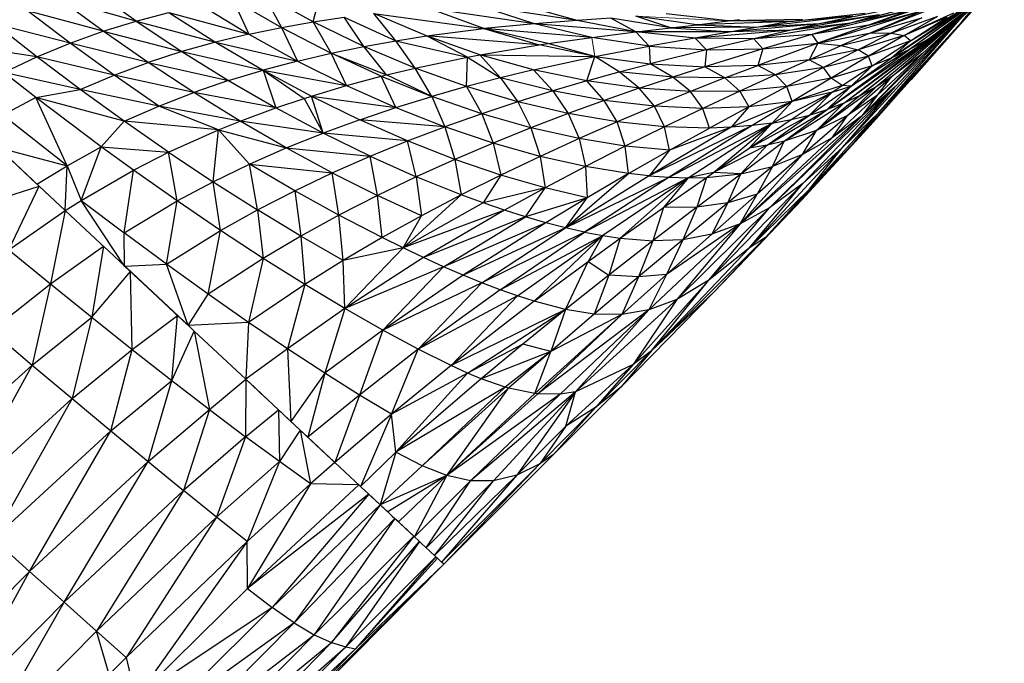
# Paper-space layout '_Right' of a CAD drawing. Header units: millimetres. Extents: x -464 to -1, y 0 to 650.
# Tile 40 of 50: x -42 to -13, y 498 to 517. Entities that reach past the tile are written whole.
import ezdxf

# ---------------------------------------------------------------- set-up
doc = ezdxf.new("R2010")
doc.units = ezdxf.units.MM

psp = doc.layouts.new('_Right')

# ---------------------------------------------------------------- linework, layer by layer
at = {"color": 7, "linetype": 'Continuous', "lineweight": 25}
for p, q in [((-12.908, 517.739), (-15.711, 515.731)), ((-15.19, 516.021), (-12.908, 517.739)), ((-38.592, 516.57), (-39.903, 517.506)), ((-33.358, 516.551), (-33.093, 517.556)), ((-13.769, 517.45), (-16.853, 516.225)), ((-14.687, 516.345), (-13.11, 517.587)), ((-38.592, 516.57), (-40.855, 517.217)), ((-39.569, 516.268), (-40.855, 517.217)), ((-35.737, 517.217), (-34.299, 516.385)), ((-35.737, 517.217), (-35.263, 516.184)), ((-33.358, 516.551), (-34.826, 517.359)), ((-34.826, 517.359), (-34.299, 516.385)), ((-14.868, 517.19), (-17.463, 516.508)), ((-14.1, 517.395), (-16.929, 516.454)), ((-16.252, 515.473), (-13.45, 517.355)), ((-13.526, 517.256), (-16.034, 514.424)), ((-13.45, 517.355), (-15.711, 515.731)), ((-13.616, 517.182), (-14.168, 516.55)), ((-40.551, 515.917), (-41.812, 516.879)), ((-39.569, 516.268), (-41.812, 516.879)), ((-36.671, 517.041), (-35.263, 516.184)), ((-26.808, 516.491), (-29.927, 516.947)), ((-28.308, 516.347), (-29.927, 516.947)), ((-26.808, 516.491), (-28.479, 517.032)), ((-25.547, 516.588), (-28.479, 517.032)), ((-25.547, 516.588), (-27.008, 516.996)), ((-15.753, 516.874), (-18.604, 516.175)), ((-15.312, 516.881), (-18.424, 515.917)), ((-15.581, 517.058), (-18.387, 516.49)), ((-15.753, 516.874), (-17.463, 516.508)), ((-16.929, 516.454), (-15.312, 516.881)), ((-15.753, 516.874), (-16.929, 516.454)), ((-15.312, 516.881), (-16.853, 516.225)), ((-13.771, 517.054), (-16.702, 514.625)), ((-14.014, 517.004), (-16.252, 515.473)), ((-16.242, 514.917), (-13.727, 517.091)), ((-13.626, 517.135), (-16.034, 514.424)), ((-15.685, 515.987), (-14.014, 517.004)), ((-13.766, 516.975), (-15.658, 514.847)), ((-15.332, 515.612), (-13.723, 517.094)), ((-14.168, 516.55), (-13.688, 517.122)), ((-39.569, 516.268), (-38.592, 516.57)), ((-38.592, 516.57), (-37.625, 516.826)), ((-38.592, 516.57), (-36.245, 515.946)), ((-38.592, 516.57), (-37.24, 515.668)), ((-37.625, 516.826), (-36.245, 515.946)), ((-37.625, 516.826), (-35.263, 516.184)), ((-33.358, 516.551), (-32.446, 516.687)), ((-32.446, 516.687), (-30.916, 515.99)), ((-31.859, 515.821), (-32.446, 516.687)), ((-31.567, 516.796), (-28.308, 516.347)), ((-30.006, 516.132), (-31.567, 516.796)), ((-30.916, 515.99), (-31.567, 516.796)), ((-25.547, 516.588), (-26.808, 516.491)), ((-24.555, 516.661), (-25.547, 516.588)), ((-23.807, 516.249), (-25.547, 516.588)), ((-22.778, 516.372), (-24.555, 516.661)), ((-23.807, 516.249), (-24.555, 516.661)), ((-22.005, 516.465), (-23.809, 516.716)), ((-22.778, 516.372), (-23.809, 516.716)), ((-21.08, 516.576), (-22.917, 516.782)), ((-22.005, 516.465), (-21.08, 516.576)), ((-18.88, 516.617), (-21.08, 516.576)), ((-21.08, 516.576), (-20.739, 516.616)), ((-19.233, 516.556), (-21.08, 516.576)), ((-17.394, 516.718), (-20.192, 516.39)), ((-19.233, 516.556), (-17.029, 516.802)), ((-17.394, 516.718), (-19.233, 516.556)), ((-19.233, 516.556), (-18.88, 516.617)), ((-16.606, 516.758), (-19.216, 516.299)), ((-16.606, 516.758), (-18.387, 516.49)), ((-17.691, 512.827), (-14.206, 516.649)), ((-16.606, 516.758), (-17.463, 516.508)), ((-14.198, 516.703), (-17.172, 514.367)), ((-16.853, 516.225), (-15.353, 516.667)), ((-16.619, 513.867), (-14.15, 516.701)), ((-16.259, 516.214), (-14.87, 516.714)), ((-15.353, 516.667), (-16.259, 516.214)), ((-14.416, 516.807), (-15.867, 516.142)), ((-15.867, 516.142), (-14.87, 516.714)), ((-14.604, 516.686), (-15.867, 516.142)), ((-15.685, 515.987), (-14.604, 516.686)), ((-14.198, 516.703), (-14.687, 516.345)), ((-40.551, 515.917), (-42.772, 516.486)), ((-41.533, 515.513), (-42.772, 516.486)), ((-40.551, 515.917), (-39.569, 516.268)), ((-39.569, 516.268), (-37.24, 515.668)), ((-38.244, 515.344), (-39.569, 516.268)), ((-35.263, 516.184), (-34.299, 516.385)), ((-34.299, 516.385), (-33.358, 516.551)), ((-34.299, 516.385), (-32.83, 515.621)), ((-34.299, 516.385), (-33.824, 515.388)), ((-31.859, 515.821), (-33.358, 516.551)), ((-32.83, 515.621), (-33.358, 516.551)), ((-30.006, 516.132), (-28.308, 516.347)), ((-26.808, 516.491), (-28.308, 516.347)), ((-25.114, 516.088), (-28.308, 516.347)), ((-26.412, 515.909), (-28.308, 516.347)), ((-28.308, 516.347), (-26.669, 515.87)), ((-25.114, 516.088), (-26.808, 516.491)), ((-23.807, 516.249), (-26.808, 516.491)), ((-23.807, 516.249), (-22.778, 516.372)), ((-22.778, 516.372), (-22.005, 516.465)), ((-20.192, 516.39), (-22.778, 516.372)), ((-22.778, 516.372), (-20.993, 516.252)), ((-19.216, 516.299), (-22.059, 516.068)), ((-19.233, 516.556), (-22.005, 516.465)), ((-22.005, 516.465), (-20.192, 516.39)), ((-18.387, 516.49), (-20.993, 516.252)), ((-20.192, 516.39), (-20.993, 516.252)), ((-19.216, 516.299), (-20.993, 516.252)), ((-17.463, 516.508), (-20.319, 516.045)), ((-19.216, 516.299), (-20.319, 516.045)), ((-19.233, 516.556), (-20.192, 516.39)), ((-18.387, 516.49), (-20.192, 516.39)), ((-17.463, 516.508), (-19.216, 516.299)), ((-18.387, 516.49), (-19.216, 516.299)), ((-17.463, 516.508), (-18.604, 516.175)), ((-16.929, 516.454), (-18.604, 516.175)), ((-16.929, 516.454), (-18.424, 515.917)), ((-17.654, 514.143), (-14.687, 516.345)), ((-14.168, 516.55), (-17.424, 512.908)), ((-17.172, 514.367), (-14.687, 516.345)), ((-17.104, 513.774), (-14.473, 516.403)), ((-14.168, 516.55), (-16.619, 513.867)), ((-14.401, 516.47), (-16.126, 514.639)), ((-16.034, 514.424), (-14.168, 516.55)), ((-14.687, 516.345), (-15.19, 516.021)), ((-35.263, 516.184), (-36.245, 515.946)), ((-35.263, 516.184), (-33.824, 515.388)), ((-31.859, 515.821), (-30.916, 515.99)), ((-30.916, 515.99), (-30.006, 516.132)), ((-30.916, 515.99), (-28.79, 515.505)), ((-30.341, 515.178), (-30.916, 515.99)), ((-28.426, 515.574), (-30.006, 516.132)), ((-26.669, 515.87), (-30.006, 516.132)), ((-28.79, 515.505), (-30.006, 516.132)), ((-26.412, 515.909), (-25.114, 516.088)), ((-25.114, 516.088), (-23.807, 516.249)), ((-23.413, 515.831), (-25.114, 516.088)), ((-20.993, 516.252), (-23.807, 516.249)), ((-22.059, 516.068), (-23.807, 516.249)), ((-23.807, 516.249), (-23.413, 515.831)), ((-22.059, 516.068), (-23.413, 515.831)), ((-20.993, 516.252), (-22.059, 516.068)), ((-20.319, 516.045), (-22.059, 516.068)), ((-22.059, 516.068), (-21.721, 515.718)), ((-20.319, 516.045), (-21.721, 515.718)), ((-18.604, 516.175), (-20.319, 516.045)), ((-20.319, 516.045), (-20.052, 515.748)), ((-18.604, 516.175), (-20.052, 515.748)), ((-18.604, 516.175), (-18.424, 515.917)), ((-18.424, 515.917), (-16.853, 516.225)), ((-18.152, 513.95), (-15.19, 516.021)), ((-16.853, 516.225), (-17.734, 515.844)), ((-17.734, 515.844), (-16.259, 516.214)), ((-17.654, 514.143), (-15.19, 516.021)), ((-16.259, 516.214), (-17.23, 515.723)), ((-15.867, 516.142), (-17.23, 515.723)), ((-15.867, 516.142), (-16.923, 515.53)), ((-15.685, 515.987), (-16.923, 515.53)), ((-16.853, 516.225), (-16.259, 516.214)), ((-16.819, 515.246), (-15.685, 515.987)), ((-16.259, 516.214), (-15.867, 516.142)), ((-16.252, 515.473), (-15.685, 515.987)), ((-15.685, 515.987), (-15.867, 516.142)), ((-15.19, 516.021), (-15.711, 515.731)), ((-41.533, 515.513), (-43.447, 515.805)), ((-41.533, 515.513), (-40.551, 515.917)), ((-39.251, 514.973), (-40.551, 515.917)), ((-38.244, 515.344), (-40.551, 515.917)), ((-36.245, 515.946), (-37.24, 515.668)), ((-36.245, 515.946), (-34.836, 515.118)), ((-36.245, 515.946), (-33.824, 515.388)), ((-32.83, 515.621), (-31.859, 515.821)), ((-30.341, 515.178), (-31.859, 515.821)), ((-31.185, 514.976), (-31.859, 515.821)), ((-28.426, 515.574), (-26.669, 515.87)), ((-26.669, 515.87), (-26.412, 515.909)), ((-25.023, 515.523), (-26.669, 515.87)), ((-25.023, 515.523), (-26.412, 515.909)), ((-25.023, 515.523), (-23.413, 515.831)), ((-23.413, 515.831), (-21.721, 515.718)), ((-23.413, 515.831), (-23.385, 515.307)), ((-21.721, 515.718), (-23.385, 515.307)), ((-20.052, 515.748), (-21.772, 515.219)), ((-21.721, 515.718), (-21.772, 515.219)), ((-21.721, 515.718), (-20.052, 515.748)), ((-18.424, 515.917), (-20.199, 515.26)), ((-20.052, 515.748), (-20.199, 515.26)), ((-20.052, 515.748), (-18.424, 515.917)), ((-18.424, 515.917), (-18.679, 515.429)), ((-18.679, 515.429), (-17.734, 515.844)), ((-17.23, 515.723), (-18.679, 515.429)), ((-18.424, 515.917), (-17.734, 515.844)), ((-17.23, 515.723), (-18.261, 515.195)), ((-18.152, 513.95), (-15.711, 515.731)), ((-17.734, 515.844), (-17.23, 515.723)), ((-15.711, 515.731), (-17.443, 514.648)), ((-16.923, 515.53), (-17.23, 515.723)), ((-15.711, 515.731), (-16.252, 515.473)), ((-42.51, 515.052), (-41.533, 515.513)), ((-39.251, 514.973), (-41.533, 515.513)), ((-40.256, 514.55), (-41.533, 515.513)), ((-37.24, 515.668), (-38.244, 515.344)), ((-37.24, 515.668), (-35.86, 514.808)), ((-37.24, 515.668), (-34.836, 515.118)), ((-33.824, 515.388), (-32.83, 515.621)), ((-32.83, 515.621), (-31.185, 514.976)), ((-31.343, 514.936), (-32.83, 515.621)), ((-32.368, 514.66), (-32.83, 515.621)), ((-30.341, 515.178), (-28.79, 515.505)), ((-28.818, 514.631), (-28.79, 515.505)), ((-28.79, 515.505), (-28.426, 515.574)), ((-28.79, 515.505), (-27.812, 514.894)), ((-28.426, 515.574), (-25.023, 515.523)), ((-26.84, 515.129), (-28.426, 515.574)), ((-27.812, 514.894), (-28.426, 515.574)), ((-26.84, 515.129), (-25.023, 515.523)), ((-25.263, 514.799), (-25.023, 515.523)), ((-25.023, 515.523), (-23.385, 515.307)), ((-24.301, 515.066), (-25.023, 515.523)), ((-18.679, 515.429), (-20.199, 515.26)), ((-18.679, 515.429), (-19.682, 514.98)), ((-18.261, 515.195), (-18.679, 515.429)), ((-16.923, 515.53), (-18.261, 515.195)), ((-16.923, 515.53), (-18.032, 514.88)), ((-17.443, 514.648), (-16.252, 515.473)), ((-17.104, 513.774), (-15.332, 515.612)), ((-16.819, 515.246), (-16.923, 515.53)), ((-16.252, 515.473), (-16.819, 515.246)), ((-16.657, 514.374), (-15.332, 515.612)), ((-15.332, 515.612), (-16.242, 514.917)), ((-39.251, 514.973), (-38.244, 515.344)), ((-38.244, 515.344), (-35.86, 514.808)), ((-36.891, 514.454), (-38.244, 515.344)), ((-35.86, 514.808), (-34.836, 515.118)), ((-33.824, 515.388), (-34.836, 515.118)), ((-34.836, 515.118), (-33.41, 514.349)), ((-34.836, 515.118), (-32.368, 514.66)), ((-34.836, 515.118), (-33.621, 514.282)), ((-34.836, 515.118), (-34.464, 513.999)), ((-33.824, 515.388), (-32.368, 514.66)), ((-31.185, 514.976), (-30.341, 515.178)), ((-28.818, 514.631), (-30.341, 515.178)), ((-29.852, 514.337), (-30.341, 515.178)), ((-26.84, 515.129), (-27.812, 514.894)), ((-25.263, 514.799), (-26.84, 515.129)), ((-26.84, 515.129), (-26.267, 514.504)), ((-24.301, 515.066), (-23.385, 515.307)), ((-23.385, 515.307), (-21.772, 515.219)), ((-22.717, 514.915), (-23.385, 515.307)), ((-21.772, 515.219), (-22.717, 514.915)), ((-20.199, 515.26), (-21.772, 515.219)), ((-21.173, 514.887), (-21.772, 515.219)), ((-21.173, 514.887), (-20.199, 515.26)), ((-19.682, 514.98), (-20.199, 515.26)), ((-18.261, 515.195), (-19.682, 514.98)), ((-18.261, 515.195), (-19.342, 514.631)), ((-18.032, 514.88), (-18.261, 515.195)), ((-16.819, 515.246), (-18.032, 514.88)), ((-17.704, 514.663), (-16.819, 515.246)), ((-17.443, 514.648), (-16.819, 515.246)), ((-41.568, 514.314), (-42.51, 515.052)), ((-40.256, 514.55), (-42.51, 515.052)), ((-40.256, 514.55), (-39.251, 514.973)), ((-37.924, 514.055), (-39.251, 514.973)), ((-36.891, 514.454), (-39.251, 514.973)), ((-32.368, 514.66), (-31.343, 514.936)), ((-31.343, 514.936), (-31.185, 514.976)), ((-31.343, 514.936), (-29.852, 514.337)), ((-30.909, 514.011), (-31.343, 514.936)), ((-29.852, 514.337), (-31.185, 514.976)), ((-27.812, 514.894), (-28.818, 514.631)), ((-26.267, 514.504), (-27.812, 514.894)), ((-27.812, 514.894), (-27.305, 514.181)), ((-25.263, 514.799), (-24.301, 515.066)), ((-22.717, 514.915), (-24.301, 515.066)), ((-23.711, 514.583), (-24.301, 515.066)), ((-23.711, 514.583), (-22.717, 514.915)), ((-21.173, 514.887), (-22.717, 514.915)), ((-22.196, 514.483), (-22.717, 514.915)), ((-21.173, 514.887), (-22.196, 514.483)), ((-19.682, 514.98), (-21.173, 514.887)), ((-21.173, 514.887), (-20.735, 514.499)), ((-19.682, 514.98), (-20.735, 514.499)), ((-19.342, 514.631), (-19.682, 514.98)), ((-18.032, 514.88), (-19.342, 514.631)), ((-18.032, 514.88), (-19.184, 514.194)), ((-17.704, 514.663), (-18.032, 514.88)), ((-17.55, 513.781), (-16.242, 514.917)), ((-16.242, 514.917), (-16.702, 514.625)), ((-16.657, 514.374), (-16.242, 514.917)), ((-41.568, 514.314), (-40.256, 514.55)), ((-38.953, 513.606), (-40.256, 514.55)), ((-37.924, 514.055), (-40.256, 514.55)), ((-35.86, 514.808), (-36.891, 514.454)), ((-35.86, 514.808), (-34.464, 513.999)), ((-33.41, 514.349), (-32.368, 514.66)), ((-32.368, 514.66), (-30.909, 514.011)), ((-28.818, 514.631), (-29.852, 514.337)), ((-27.305, 514.181), (-28.818, 514.631)), ((-28.818, 514.631), (-28.371, 513.828)), ((-25.263, 514.799), (-26.267, 514.504)), ((-23.711, 514.583), (-25.263, 514.799)), ((-24.745, 514.223), (-25.263, 514.799)), ((-23.711, 514.583), (-24.745, 514.223)), ((-22.196, 514.483), (-23.711, 514.583)), ((-23.262, 514.049), (-23.711, 514.583)), ((-19.342, 514.631), (-20.735, 514.499)), ((-19.342, 514.631), (-20.467, 514.034)), ((-16.126, 514.639), (-19.851, 511.047)), ((-19.184, 514.194), (-19.342, 514.631)), ((-17.704, 514.663), (-19.184, 514.194)), ((-16.126, 514.639), (-18.874, 511.766)), ((-18.671, 513.789), (-17.443, 514.648)), ((-16.702, 514.625), (-18.461, 513.33)), ((-18.152, 513.95), (-17.443, 514.648)), ((-17.997, 514.468), (-17.704, 514.663)), ((-17.997, 514.468), (-17.443, 514.648)), ((-17.443, 514.648), (-17.704, 514.663)), ((-17.691, 512.827), (-16.126, 514.639)), ((-17.55, 513.781), (-16.702, 514.625)), ((-16.702, 514.625), (-17.172, 514.367)), ((-16.126, 514.639), (-17.104, 513.774)), ((-41.568, 514.314), (-42.544, 513.786)), ((-38.953, 513.606), (-41.568, 514.314)), ((-39.629, 512.85), (-41.568, 514.314)), ((-40.635, 512.291), (-41.568, 514.314)), ((-37.924, 514.055), (-36.891, 514.454)), ((-35.523, 513.608), (-36.891, 514.454)), ((-34.464, 513.999), (-36.891, 514.454)), ((-34.464, 513.999), (-33.621, 514.282)), ((-33.621, 514.282), (-33.41, 514.349)), ((-33.621, 514.282), (-33.065, 513.252)), ((-33.41, 514.349), (-30.909, 514.011)), ((-33.41, 514.349), (-31.982, 513.65)), ((-33.065, 513.252), (-33.41, 514.349)), ((-30.909, 514.011), (-29.852, 514.337)), ((-28.371, 513.828), (-29.852, 514.337)), ((-29.852, 514.337), (-29.459, 513.443)), ((-26.267, 514.504), (-27.305, 514.181)), ((-24.745, 514.223), (-26.267, 514.504)), ((-26.267, 514.504), (-25.815, 513.832)), ((-22.196, 514.483), (-23.262, 514.049)), ((-20.735, 514.499), (-22.196, 514.483)), ((-21.831, 513.986), (-22.196, 514.483)), ((-20.735, 514.499), (-21.831, 513.986)), ((-20.735, 514.499), (-20.467, 514.034)), ((-19.78, 513.552), (-17.997, 514.468)), ((-19.212, 513.656), (-17.997, 514.468)), ((-17.997, 514.468), (-19.184, 514.194)), ((-18.671, 513.789), (-17.997, 514.468)), ((-17.172, 514.367), (-18.461, 513.33)), ((-18.002, 513.117), (-16.657, 514.374)), ((-17.172, 514.367), (-17.654, 514.143)), ((-16.657, 514.374), (-17.55, 513.781)), ((-16.034, 514.424), (-17.424, 512.908)), ((-17.104, 513.774), (-16.657, 514.374)), ((-16.698, 513.677), (-16.034, 514.424)), ((-38.953, 513.606), (-37.924, 514.055)), ((-36.156, 513.354), (-37.924, 514.055)), ((-35.523, 513.608), (-37.924, 514.055)), ((-35.523, 513.608), (-34.464, 513.999)), ((-33.065, 513.252), (-34.464, 513.999)), ((-31.982, 513.65), (-30.909, 514.011)), ((-30.909, 514.011), (-29.459, 513.443)), ((-27.305, 514.181), (-28.371, 513.828)), ((-25.815, 513.832), (-27.305, 514.181)), ((-27.305, 514.181), (-26.913, 513.412)), ((-24.745, 514.223), (-25.815, 513.832)), ((-23.262, 514.049), (-24.745, 514.223)), ((-24.363, 513.585), (-24.745, 514.223)), ((-23.262, 514.049), (-24.363, 513.585)), ((-21.831, 513.986), (-23.262, 514.049)), ((-22.962, 513.442), (-23.262, 514.049)), ((-21.831, 513.986), (-22.962, 513.442)), ((-20.467, 514.034), (-21.831, 513.986)), ((-21.627, 513.405), (-21.831, 513.986)), ((-20.467, 514.034), (-21.627, 513.405)), ((-19.184, 514.194), (-20.989, 513.427)), ((-20.467, 514.034), (-20.989, 513.427)), ((-19.184, 514.194), (-20.467, 514.034)), ((-19.184, 514.194), (-20.373, 513.476)), ((-19.926, 512.899), (-18.152, 513.95)), ((-19.78, 513.552), (-19.184, 514.194)), ((-19.42, 513.012), (-17.654, 514.143)), ((-19.42, 513.012), (-18.152, 513.95)), ((-18.671, 513.789), (-18.152, 513.95)), ((-18.461, 513.33), (-17.654, 514.143)), ((-17.654, 514.143), (-18.152, 513.95)), ((-40.635, 512.291), (-42.544, 513.786)), ((-31.982, 513.65), (-33.065, 513.252)), ((-29.459, 513.443), (-31.982, 513.65)), ((-30.563, 513.024), (-31.982, 513.65)), ((-28.371, 513.828), (-29.459, 513.443)), ((-26.913, 513.412), (-28.371, 513.828)), ((-28.371, 513.828), (-28.032, 512.96)), ((-25.815, 513.832), (-26.913, 513.412)), ((-24.363, 513.585), (-25.815, 513.832)), ((-25.815, 513.832), (-25.492, 513.091)), ((-17.104, 513.774), (-20.721, 510.569)), ((-20.455, 512.814), (-18.671, 513.789)), ((-20.455, 512.814), (-19.212, 513.656)), ((-19.926, 512.899), (-18.671, 513.789)), ((-19.851, 511.047), (-17.104, 513.774)), ((-19.78, 513.552), (-19.212, 513.656)), ((-19.212, 513.656), (-18.671, 513.789)), ((-18.897, 511.281), (-16.698, 513.677)), ((-18.879, 512.622), (-17.55, 513.781)), ((-16.619, 513.867), (-18.668, 511.592)), ((-17.55, 513.781), (-18.461, 513.33)), ((-16.698, 513.677), (-18.369, 511.858)), ((-18.002, 513.117), (-17.55, 513.781)), ((-17.104, 513.774), (-18.002, 513.117)), ((-16.619, 513.867), (-17.691, 512.827)), ((-16.965, 513.378), (-16.698, 513.677)), ((-41.531, 511.745), (-43.261, 513.361)), ((-39.629, 512.85), (-38.953, 513.606)), ((-37.636, 512.691), (-38.953, 513.606)), ((-36.156, 513.354), (-38.953, 513.606)), ((-37.636, 512.691), (-36.156, 513.354)), ((-36.318, 511.815), (-36.156, 513.354)), ((-36.156, 513.354), (-35.523, 513.608)), ((-36.156, 513.354), (-34.153, 512.815)), ((-35.239, 512.336), (-36.156, 513.354)), ((-33.065, 513.252), (-35.523, 513.608)), ((-34.153, 512.815), (-35.523, 513.608)), ((-30.563, 513.024), (-29.459, 513.443)), ((-28.032, 512.96), (-29.459, 513.443)), ((-29.459, 513.443), (-29.167, 512.476)), ((-26.913, 513.412), (-28.032, 512.96)), ((-25.492, 513.091), (-26.913, 513.412)), ((-26.913, 513.412), (-26.642, 512.566)), ((-24.363, 513.585), (-25.492, 513.091)), ((-22.962, 513.442), (-24.363, 513.585)), ((-24.122, 512.868), (-24.363, 513.585)), ((-22.962, 513.442), (-24.122, 512.868)), ((-20.373, 513.476), (-23.416, 511.992)), ((-20.989, 513.427), (-23.416, 511.992)), ((-21.627, 513.405), (-22.962, 513.442)), ((-22.816, 512.746), (-22.962, 513.442)), ((-22.827, 511.951), (-19.78, 513.552)), ((-20.373, 513.476), (-22.827, 511.951)), ((-20.989, 513.427), (-22.816, 512.746)), ((-22.816, 512.746), (-21.627, 513.405)), ((-22.261, 511.935), (-19.78, 513.552)), ((-20.989, 513.427), (-21.627, 513.405)), ((-21.509, 512.092), (-19.78, 513.552)), ((-20.373, 513.476), (-20.989, 513.427)), ((-20.455, 512.814), (-19.78, 513.552)), ((-19.78, 513.552), (-20.373, 513.476)), ((-16.965, 513.378), (-18.897, 511.281)), ((-42.98, 513.098), (-41.465, 511.683)), ((-34.153, 512.815), (-33.065, 513.252)), ((-30.563, 513.024), (-33.065, 513.252)), ((-31.676, 512.57), (-33.065, 513.252)), ((-25.492, 513.091), (-26.642, 512.566)), ((-24.122, 512.868), (-25.492, 513.091)), ((-25.492, 513.091), (-25.302, 512.264)), ((-18.002, 513.117), (-20.721, 510.569)), ((-19.771, 512.27), (-18.461, 513.33)), ((-18.461, 513.33), (-19.42, 513.012)), ((-18.879, 512.622), (-18.461, 513.33)), ((-18.002, 513.117), (-18.879, 512.622)), ((-42.694, 512.831), (-40.635, 512.291)), ((-40.635, 512.291), (-39.629, 512.85)), ((-40.222, 511.264), (-39.629, 512.85)), ((-39.629, 512.85), (-37.636, 512.691)), ((-38.679, 512.16), (-39.629, 512.85)), ((-35.239, 512.336), (-34.153, 512.815)), ((-34.153, 512.815), (-31.676, 512.57)), ((-32.792, 512.08), (-34.153, 512.815)), ((-31.676, 512.57), (-30.563, 513.024)), ((-29.167, 512.476), (-30.563, 513.024)), ((-30.31, 511.959), (-30.563, 513.024)), ((-28.032, 512.96), (-29.167, 512.476)), ((-26.642, 512.566), (-28.032, 512.96)), ((-28.032, 512.96), (-27.807, 512.011)), ((-24.122, 512.868), (-25.302, 512.264)), ((-22.816, 512.746), (-24.122, 512.868)), ((-24.026, 512.058), (-24.122, 512.868)), ((-19.926, 512.899), (-21.509, 512.092)), ((-21.509, 512.092), (-20.455, 512.814)), ((-20.708, 512.049), (-19.42, 513.012)), ((-20.708, 512.049), (-19.926, 512.899)), ((-19.926, 512.899), (-20.455, 512.814)), ((-17.691, 512.827), (-20.45, 509.86)), ((-17.424, 512.908), (-19.976, 510.161)), ((-19.42, 513.012), (-19.926, 512.899)), ((-19.771, 512.27), (-19.42, 513.012)), ((-17.691, 512.827), (-18.874, 511.766)), ((-17.424, 512.908), (-18.668, 511.592)), ((-18.668, 511.592), (-17.691, 512.827)), ((-18.369, 511.858), (-17.424, 512.908)), ((-38.679, 512.16), (-37.636, 512.691)), ((-37.636, 512.691), (-36.318, 511.815)), ((-37.384, 511.247), (-37.636, 512.691)), ((-32.792, 512.08), (-31.676, 512.57)), ((-31.676, 512.57), (-30.31, 511.959)), ((-31.455, 511.409), (-31.676, 512.57)), ((-26.642, 512.566), (-27.807, 512.011)), ((-25.302, 512.264), (-26.642, 512.566)), ((-26.642, 512.566), (-26.497, 511.631)), ((-24.026, 512.058), (-22.816, 512.746)), ((-22.816, 512.746), (-23.416, 511.992)), ((-18.879, 512.622), (-20.721, 510.569)), ((-18.879, 512.622), (-20.219, 511.446)), ((-18.879, 512.622), (-19.771, 512.27)), ((-41.531, 511.745), (-40.635, 512.291)), ((-40.694, 510.962), (-40.635, 512.291)), ((-40.635, 512.291), (-40.222, 511.264)), ((-36.318, 511.815), (-35.239, 512.336)), ((-35.239, 512.336), (-32.792, 512.08)), ((-33.906, 511.551), (-35.239, 512.336)), ((-35.01, 510.983), (-35.239, 512.336)), ((-29.167, 512.476), (-30.31, 511.959)), ((-27.807, 512.011), (-29.167, 512.476)), ((-29.167, 512.476), (-28.98, 511.425)), ((-25.302, 512.264), (-26.497, 511.631)), ((-24.026, 512.058), (-25.302, 512.264)), ((-25.302, 512.264), (-25.249, 511.343)), ((-19.771, 512.27), (-21.092, 511.19)), ((-20.708, 512.049), (-19.771, 512.27)), ((-19.771, 512.27), (-20.219, 511.446)), ((-40.222, 511.264), (-38.679, 512.16)), ((-38.956, 510.304), (-38.679, 512.16)), ((-37.384, 511.247), (-38.679, 512.16)), ((-33.906, 511.551), (-32.792, 512.08)), ((-32.792, 512.08), (-31.455, 511.409)), ((-32.595, 510.824), (-32.792, 512.08)), ((-30.31, 511.959), (-31.455, 511.409)), ((-28.98, 511.425), (-30.31, 511.959)), ((-30.31, 511.959), (-30.153, 510.808)), ((-27.807, 512.011), (-28.98, 511.425)), ((-27.807, 512.011), (-28.332, 511.187)), ((-26.497, 511.631), (-27.807, 512.011)), ((-25.895, 510.452), (-24.026, 512.058)), ((-23.416, 511.992), (-25.895, 510.452)), ((-25.895, 510.452), (-22.827, 511.951)), ((-22.827, 511.951), (-25.333, 510.325)), ((-22.261, 511.935), (-25.333, 510.325)), ((-24.026, 512.058), (-25.249, 511.343)), ((-22.261, 511.935), (-24.792, 510.222)), ((-22.261, 511.935), (-24.275, 510.143)), ((-23.416, 511.992), (-24.026, 512.058)), ((-23.416, 511.992), (-22.827, 511.951)), ((-22.995, 511.054), (-21.719, 511.946)), ((-22.261, 511.935), (-22.995, 511.054)), ((-22.827, 511.951), (-22.261, 511.935)), ((-21.509, 512.092), (-22.261, 511.935)), ((-22.261, 511.935), (-21.719, 511.946)), ((-22.007, 511.064), (-20.708, 512.049)), ((-21.719, 511.946), (-22.007, 511.064)), ((-21.719, 511.946), (-21.509, 512.092)), ((-21.719, 511.946), (-20.708, 512.049)), ((-20.708, 512.049), (-21.509, 512.092)), ((-21.092, 511.19), (-20.708, 512.049)), ((-43.144, 511.151), (-41.465, 511.683)), ((-42.365, 509.8), (-41.465, 511.683)), ((-41.465, 511.683), (-40.694, 510.962)), ((-41.465, 511.683), (-41.154, 511.392)), ((-37.384, 511.247), (-36.318, 511.815)), ((-36.318, 511.815), (-35.01, 510.983)), ((-36.099, 510.374), (-36.318, 511.815)), ((-26.497, 511.631), (-28.332, 511.187)), ((-26.497, 511.631), (-27.698, 510.971)), ((-27.08, 510.776), (-26.497, 511.631)), ((-25.249, 511.343), (-26.497, 511.631)), ((-18.874, 511.766), (-21.648, 508.898)), ((-21.494, 508.558), (-18.369, 511.858)), ((-20.45, 509.86), (-18.874, 511.766)), ((-18.369, 511.858), (-19.976, 510.161)), ((-18.874, 511.766), (-19.851, 511.047)), ((-18.897, 511.281), (-18.369, 511.858)), ((-35.01, 510.983), (-33.906, 511.551)), ((-32.595, 510.824), (-33.906, 511.551)), ((-33.906, 511.551), (-33.724, 510.204)), ((-31.455, 511.409), (-32.595, 510.824)), ((-30.153, 510.808), (-31.455, 511.409)), ((-31.32, 510.162), (-31.455, 511.409)), ((-28.98, 511.425), (-30.699, 509.856)), ((-28.98, 511.425), (-30.153, 510.808)), ((-28.332, 511.187), (-28.98, 511.425)), ((-25.249, 511.343), (-27.08, 510.776)), ((-25.249, 511.343), (-26.478, 510.603)), ((-25.895, 510.452), (-25.249, 511.343)), ((-20.219, 511.446), (-21.563, 510.261)), ((-20.219, 511.446), (-21.092, 511.19)), ((-20.721, 510.569), (-20.219, 511.446)), ((-18.668, 511.592), (-20.45, 509.86)), ((-19.976, 510.161), (-18.668, 511.592)), ((-40.694, 510.962), (-40.222, 511.264)), ((-40.222, 511.264), (-38.956, 510.304)), ((-38.938, 509.321), (-40.222, 511.264)), ((-38.956, 510.304), (-37.384, 511.247)), ((-37.7, 509.377), (-37.384, 511.247)), ((-36.099, 510.374), (-37.384, 511.247)), ((-28.332, 511.187), (-30.699, 509.856)), ((-27.698, 510.971), (-28.332, 511.187)), ((-24.275, 510.143), (-22.995, 511.054)), ((-22.007, 511.064), (-23.31, 510.063)), ((-22.995, 511.054), (-23.31, 510.063)), ((-22.007, 511.064), (-22.995, 511.054)), ((-19.851, 511.047), (-22.594, 508.331)), ((-21.092, 511.19), (-22.416, 510.097)), ((-22.007, 511.064), (-22.416, 510.097)), ((-21.092, 511.19), (-22.007, 511.064)), ((-21.648, 508.898), (-19.851, 511.047)), ((-21.092, 511.19), (-21.563, 510.261)), ((-18.897, 511.281), (-21.494, 508.558)), ((-20.763, 509.321), (-18.897, 511.281)), ((-19.851, 511.047), (-20.721, 510.569)), ((-42.365, 509.8), (-40.694, 510.962)), ((-40.694, 510.962), (-41.132, 508.79)), ((-40.694, 510.962), (-39.501, 509.847)), ((-36.099, 510.374), (-35.01, 510.983)), ((-33.724, 510.204), (-35.01, 510.983)), ((-35.01, 510.983), (-34.836, 509.548)), ((-32.595, 510.824), (-33.724, 510.204)), ((-31.32, 510.162), (-32.595, 510.824)), ((-32.474, 509.484), (-32.595, 510.824)), ((-30.153, 510.808), (-31.32, 510.162)), ((-27.698, 510.971), (-30.699, 509.856)), ((-30.699, 509.856), (-30.153, 510.808)), ((-27.698, 510.971), (-30.092, 509.569)), ((-27.08, 510.776), (-30.092, 509.569)), ((-29.499, 509.301), (-27.08, 510.776)), ((-27.08, 510.776), (-27.698, 510.971)), ((-26.478, 510.603), (-27.08, 510.776)), ((-26.478, 510.603), (-29.499, 509.301)), ((-26.478, 510.603), (-28.923, 509.053)), ((-25.895, 510.452), (-28.923, 509.053)), ((-28.365, 508.826), (-25.895, 510.452)), ((-25.895, 510.452), (-26.478, 510.603)), ((-25.333, 510.325), (-25.895, 510.452)), ((-20.721, 510.569), (-23.425, 508.022)), ((-20.721, 510.569), (-22.902, 509.072)), ((-20.721, 510.569), (-22.594, 508.331)), ((-20.721, 510.569), (-21.563, 510.261)), ((-37.7, 509.377), (-38.956, 510.304)), ((-38.938, 509.321), (-38.956, 510.304)), ((-37.7, 509.377), (-36.099, 510.374)), ((-36.467, 508.49), (-36.099, 510.374)), ((-34.836, 509.548), (-36.099, 510.374)), ((-33.724, 510.204), (-34.836, 509.548)), ((-32.474, 509.484), (-33.724, 510.204)), ((-33.724, 510.204), (-33.607, 508.775)), ((-31.32, 510.162), (-32.474, 509.484)), ((-30.699, 509.856), (-31.32, 510.162)), ((-25.333, 510.325), (-28.365, 508.826)), ((-27.827, 508.62), (-25.333, 510.325)), ((-27.827, 508.62), (-24.792, 510.222)), ((-27.31, 508.437), (-24.792, 510.222)), ((-24.792, 510.222), (-26.815, 508.276)), ((-25.333, 510.325), (-24.792, 510.222)), ((-24.792, 510.222), (-25.22, 509.458)), ((-24.792, 510.222), (-24.275, 510.143)), ((-19.976, 510.161), (-23.349, 506.814)), ((-21.563, 510.261), (-22.902, 509.072)), ((-21.563, 510.261), (-22.416, 510.097)), ((-21.494, 508.558), (-19.976, 510.161)), ((-19.976, 510.161), (-20.45, 509.86)), ((-41.132, 508.79), (-39.564, 509.906)), ((-39.564, 509.906), (-39.911, 507.803)), ((-39.564, 509.906), (-38.761, 509.155)), ((-25.22, 509.458), (-24.275, 510.143)), ((-24.275, 510.143), (-24.608, 509.05)), ((-23.31, 510.063), (-24.608, 509.05)), ((-24.275, 510.143), (-23.31, 510.063)), ((-22.416, 510.097), (-23.735, 508.997)), ((-23.31, 510.063), (-23.735, 508.997)), ((-20.45, 509.86), (-23.349, 506.814)), ((-22.416, 510.097), (-23.31, 510.063)), ((-22.416, 510.097), (-22.902, 509.072)), ((-20.45, 509.86), (-21.648, 508.898)), ((-42.365, 509.8), (-41.132, 508.79)), ((-30.699, 509.856), (-32.474, 509.484)), ((-30.699, 509.856), (-32.425, 508.065)), ((-30.092, 509.569), (-32.425, 508.065)), ((-30.092, 509.569), (-30.699, 509.856)), ((-29.499, 509.301), (-30.092, 509.569)), ((-37.189, 507.686), (-39.024, 509.401)), ((-38.938, 509.321), (-37.7, 509.377)), ((-37.144, 507.644), (-38.938, 509.321)), ((-36.467, 508.49), (-37.7, 509.377)), ((-37.058, 507.564), (-37.7, 509.377)), ((-34.836, 509.548), (-36.467, 508.49)), ((-34.836, 509.548), (-35.268, 507.65)), ((-33.607, 508.775), (-34.836, 509.548)), ((-32.474, 509.484), (-33.607, 508.775)), ((-32.425, 508.065), (-32.474, 509.484)), ((-29.499, 509.301), (-32.425, 508.065)), ((-31.301, 507.423), (-29.499, 509.301)), ((-28.923, 509.053), (-29.499, 509.301)), ((-26.815, 508.276), (-25.22, 509.458)), ((-25.893, 508.029), (-25.22, 509.458)), ((-25.22, 509.458), (-24.608, 509.05)), ((-20.763, 509.321), (-21.494, 508.558)), ((-39.911, 507.803), (-38.761, 509.155)), ((-38.761, 509.155), (-37.301, 507.791)), ((-38.711, 506.849), (-38.761, 509.155)), ((-38.761, 509.155), (-37.37, 507.855)), ((-28.923, 509.053), (-31.301, 507.423)), ((-28.365, 508.826), (-28.923, 509.053)), ((-24.608, 509.05), (-25.893, 508.029)), ((-24.608, 509.05), (-25.04, 507.894)), ((-23.735, 508.997), (-25.04, 507.894)), ((-23.735, 508.997), (-24.608, 509.05)), ((-22.902, 509.072), (-24.227, 507.886)), ((-23.735, 508.997), (-24.227, 507.886)), ((-22.902, 509.072), (-23.735, 508.997)), ((-22.902, 509.072), (-23.425, 508.022)), ((-42.874, 507.412), (-41.132, 508.79)), ((-41.132, 508.79), (-41.673, 506.39)), ((-41.132, 508.79), (-39.911, 507.803)), ((-33.607, 508.775), (-35.268, 507.65)), ((-33.607, 508.775), (-34.114, 506.867)), ((-32.425, 508.065), (-33.607, 508.775)), ((-28.365, 508.826), (-31.301, 507.423)), ((-30.247, 506.857), (-28.365, 508.826)), ((-27.827, 508.62), (-28.365, 508.826)), ((-21.648, 508.898), (-23.893, 506.404)), ((-23.349, 506.814), (-21.648, 508.898)), ((-21.648, 508.898), (-22.594, 508.331)), ((-37.058, 507.564), (-36.467, 508.49)), ((-35.268, 507.65), (-36.467, 508.49)), ((-27.827, 508.62), (-30.247, 506.857)), ((-27.31, 508.437), (-30.247, 506.857)), ((-29.275, 506.375), (-27.31, 508.437)), ((-27.31, 508.437), (-27.827, 508.62)), ((-26.815, 508.276), (-27.31, 508.437)), ((-21.494, 508.558), (-24.256, 505.736)), ((-21.494, 508.558), (-23.349, 506.814)), ((-26.815, 508.276), (-29.275, 506.375)), ((-25.893, 508.029), (-26.815, 508.276)), ((-22.594, 508.331), (-25.595, 505.594)), ((-22.594, 508.331), (-23.893, 506.404)), ((-22.594, 508.331), (-23.425, 508.022)), ((-38.711, 506.849), (-37.37, 507.855)), ((-37.544, 505.936), (-37.37, 507.855)), ((-37.37, 507.855), (-37.092, 507.596)), ((-32.425, 508.065), (-34.114, 506.867)), ((-32.425, 508.065), (-33.017, 506.148)), ((-31.301, 507.423), (-32.425, 508.065)), ((-25.893, 508.029), (-29.275, 506.375)), ((-28.789, 506.153), (-25.893, 508.029)), ((-25.893, 508.029), (-27.157, 507.006)), ((-24.227, 507.886), (-26.802, 505.545)), ((-23.425, 508.022), (-26.71, 505.535)), ((-26.71, 505.535), (-24.227, 507.886)), ((-25.893, 508.029), (-26.323, 506.794)), ((-25.04, 507.894), (-26.323, 506.794)), ((-24.227, 507.886), (-26.323, 506.794)), ((-23.425, 508.022), (-26.047, 505.528)), ((-25.04, 507.894), (-25.893, 508.029)), ((-23.425, 508.022), (-25.595, 505.594)), ((-24.227, 507.886), (-25.04, 507.894)), ((-23.425, 508.022), (-24.227, 507.886)), ((-41.673, 506.39), (-39.911, 507.803)), ((-39.911, 507.803), (-40.493, 505.397)), ((-39.911, 507.803), (-38.711, 506.849)), ((-37.029, 507.537), (-37.134, 507.634)), ((-35.268, 507.65), (-37.058, 507.564)), ((-37.029, 507.537), (-36.879, 507.396)), ((-35.268, 507.65), (-35.352, 505.969)), ((-34.114, 506.867), (-35.268, 507.65)), ((-42.874, 507.412), (-41.673, 506.39)), ((-37.544, 505.936), (-36.879, 507.396)), ((-36.879, 507.396), (-35.352, 505.969)), ((-36.879, 507.396), (-36.422, 505.073)), ((-31.301, 507.423), (-33.017, 506.148)), ((-31.301, 507.423), (-31.989, 505.501)), ((-30.247, 506.857), (-31.301, 507.423)), ((-27.157, 507.006), (-28.789, 506.153)), ((-27.157, 507.006), (-28.39, 505.985)), ((-26.323, 506.794), (-27.157, 507.006)), ((-40.493, 505.397), (-38.711, 506.849)), ((-39.347, 504.44), (-38.711, 506.849)), ((-38.711, 506.849), (-37.544, 505.936)), ((-35.352, 505.969), (-36.179, 506.742)), ((-34.114, 506.867), (-35.352, 505.969)), ((-33.017, 506.148), (-34.114, 506.867)), ((-34.114, 506.867), (-34.017, 504.721)), ((-30.247, 506.857), (-31.989, 505.501)), ((-31.042, 504.934), (-30.247, 506.857)), ((-29.275, 506.375), (-30.247, 506.857)), ((-26.323, 506.794), (-28.39, 505.985)), ((-26.323, 506.794), (-27.678, 505.733)), ((-26.323, 506.794), (-27.574, 505.703)), ((-26.802, 505.545), (-26.323, 506.794)), ((-23.349, 506.814), (-25, 505.129)), ((-23.349, 506.814), (-24.256, 505.736)), ((-23.349, 506.814), (-23.893, 506.404)), ((-45.097, 503.289), (-41.673, 506.39)), ((-41.673, 506.39), (-43.945, 502.25)), ((-41.673, 506.39), (-40.493, 505.397)), ((-29.275, 506.375), (-31.042, 504.934)), ((-28.789, 506.153), (-29.275, 506.375)), ((-23.893, 506.404), (-25.884, 504.583)), ((-23.893, 506.404), (-25.595, 505.594)), ((-23.893, 506.404), (-25, 505.129)), ((-33.017, 506.148), (-34.017, 504.721)), ((-33.017, 506.148), (-33.514, 504.251)), ((-31.989, 505.501), (-33.017, 506.148)), ((-28.789, 506.153), (-31.042, 504.934)), ((-30.913, 503.815), (-28.789, 506.153)), ((-28.39, 505.985), (-28.789, 506.153)), ((-39.347, 504.44), (-37.544, 505.936)), ((-38.245, 503.53), (-37.544, 505.936)), ((-37.544, 505.936), (-36.422, 505.073)), ((-36.422, 505.073), (-35.352, 505.969)), ((-35.352, 505.969), (-35.356, 504.269)), ((-34.765, 505.42), (-35.352, 505.969)), ((-35.352, 505.969), (-34.387, 505.068)), ((-34.705, 505.364), (-35.247, 505.871)), ((-28.39, 505.985), (-30.913, 503.815)), ((-27.678, 505.733), (-28.39, 505.985)), ((-31.989, 505.501), (-33.514, 504.251)), ((-31.989, 505.501), (-32.717, 503.506)), ((-31.042, 504.934), (-31.989, 505.501)), ((-27.678, 505.733), (-30.913, 503.815)), ((-27.678, 505.733), (-30.132, 503.408)), ((-27.574, 505.703), (-30.132, 503.408)), ((-29.403, 503.119), (-27.574, 505.703)), ((-29.403, 503.119), (-26.802, 505.545)), ((-26.71, 505.535), (-29.403, 503.119)), ((-26.047, 505.528), (-29.403, 503.119)), ((-25.595, 505.594), (-28.707, 502.963)), ((-28.707, 502.963), (-26.047, 505.528)), ((-25.595, 505.594), (-28.023, 502.957)), ((-27.574, 505.703), (-27.678, 505.733)), ((-26.802, 505.545), (-27.574, 505.703)), ((-25.595, 505.594), (-27.33, 503.128)), ((-26.71, 505.535), (-26.802, 505.545)), ((-26.047, 505.528), (-26.71, 505.535)), ((-24.256, 505.736), (-26.246, 503.742)), ((-25.595, 505.594), (-26.047, 505.528)), ((-25.884, 504.583), (-25.595, 505.594)), ((-24.256, 505.736), (-25, 505.129)), ((-43.945, 502.25), (-40.493, 505.397)), ((-40.493, 505.397), (-42.825, 501.244)), ((-40.493, 505.397), (-39.347, 504.44)), ((-38.245, 503.53), (-36.422, 505.073)), ((-36.422, 505.073), (-37.198, 502.676)), ((-36.422, 505.073), (-35.356, 504.269)), ((-35.356, 504.269), (-34.387, 505.068)), ((-34.297, 504.983), (-34.387, 505.068)), ((-34.387, 505.068), (-34.358, 503.532)), ((-34.387, 505.068), (-33.744, 504.466)), ((-31.042, 504.934), (-32.717, 503.506)), ((-31.042, 504.934), (-31.96, 502.799)), ((-30.913, 503.815), (-31.042, 504.934)), ((-25, 505.129), (-26.648, 503.468)), ((-25, 505.129), (-26.246, 503.742)), ((-25, 505.129), (-25.884, 504.583)), ((-34.017, 504.721), (-34.197, 504.889)), ((-33.514, 504.251), (-34.017, 504.721)), ((-42.825, 501.244), (-39.347, 504.44)), ((-41.749, 500.279), (-39.347, 504.44)), ((-39.347, 504.44), (-38.245, 503.53)), ((-33.744, 504.466), (-34.358, 503.532)), ((-32.656, 503.449), (-33.744, 504.466)), ((-33.744, 504.466), (-33.438, 502.872)), ((-32.717, 503.506), (-33.744, 504.466)), ((-33.514, 504.251), (-33.615, 504.346)), ((-25.884, 504.583), (-26.648, 503.468)), ((-35.356, 504.269), (-37.198, 502.676)), ((-35.356, 504.269), (-36.217, 501.886)), ((-34.358, 503.532), (-35.356, 504.269)), ((-32.717, 503.506), (-33.514, 504.251)), ((-30.913, 503.815), (-31.96, 502.799)), ((-30.913, 503.815), (-31.379, 502.256)), ((-30.132, 503.408), (-30.913, 503.815)), ((-26.246, 503.742), (-29.495, 500.495)), ((-26.246, 503.742), (-26.648, 503.468)), ((-41.749, 500.279), (-38.245, 503.53)), ((-40.727, 499.366), (-38.245, 503.53)), ((-38.245, 503.53), (-37.198, 502.676)), ((-34.358, 503.532), (-36.217, 501.886)), ((-34.358, 503.532), (-35.314, 501.17)), ((-33.438, 502.872), (-34.358, 503.532)), ((-32.717, 503.506), (-33.438, 502.872)), ((-32.717, 503.506), (-32.915, 503.691)), ((-31.974, 502.812), (-32.717, 503.506)), ((-26.648, 503.468), (-29.557, 500.552)), ((-26.648, 503.468), (-29.495, 500.495)), ((-26.648, 503.468), (-27.33, 503.128)), ((-30.132, 503.408), (-31.379, 502.256)), ((-29.403, 503.119), (-30.132, 503.408)), ((-33.438, 502.872), (-35.314, 501.17)), ((-33.438, 502.872), (-35.301, 499.772)), ((-32.005, 502.841), (-33.438, 502.872)), ((-29.403, 503.119), (-31.379, 502.256)), ((-29.403, 503.119), (-31.153, 502.045)), ((-30.838, 501.75), (-29.403, 503.119)), ((-30.362, 501.305), (-29.403, 503.119)), ((-28.707, 502.963), (-30.362, 501.305)), ((-30.012, 500.978), (-28.707, 502.963)), ((-28.023, 502.957), (-30.012, 500.978)), ((-27.33, 503.128), (-29.77, 500.752)), ((-29.77, 500.752), (-28.023, 502.957)), ((-27.33, 503.128), (-29.557, 500.552)), ((-28.707, 502.963), (-29.403, 503.119)), ((-28.023, 502.957), (-28.707, 502.963)), ((-27.33, 503.128), (-28.023, 502.957)), ((-37.198, 502.676), (-40.727, 499.366)), ((-37.198, 502.676), (-39.77, 498.515)), ((-36.217, 501.886), (-37.198, 502.676)), ((-32.005, 502.841), (-35.301, 499.772)), ((-31.96, 502.799), (-31.974, 502.812)), ((-31.934, 502.774), (-31.96, 502.799)), ((-31.712, 502.567), (-31.934, 502.774)), ((-31.745, 502.597), (-31.379, 502.256)), ((-31.724, 502.578), (-31.379, 502.256)), ((-31.712, 502.567), (-35.301, 499.772)), ((-31.712, 502.567), (-34.571, 499.212)), ((-31.379, 502.256), (-31.632, 502.492)), ((-31.379, 502.256), (-34.571, 499.212)), ((-31.379, 502.256), (-33.916, 498.754)), ((-31.379, 502.256), (-31.153, 502.045)), ((-31.379, 502.256), (-31.175, 502.065)), ((-31.017, 501.917), (-31.17, 502.06)), ((-36.217, 501.886), (-39.77, 498.515)), ((-36.217, 501.886), (-38.889, 497.734)), ((-35.314, 501.17), (-36.217, 501.886)), ((-33.916, 498.754), (-30.942, 501.847)), ((-30.942, 501.847), (-33.33, 498.407)), ((-31.017, 501.917), (-30.942, 501.847)), ((-30.95, 501.855), (-30.723, 501.642)), ((-30.838, 501.75), (-30.915, 501.822)), ((-30.35, 501.294), (-30.838, 501.75)), ((-30.72, 501.639), (-30.383, 501.325)), ((-30.618, 501.545), (-30.362, 501.305)), ((-41.749, 500.279), (-42.825, 501.244)), ((-35.314, 501.17), (-38.889, 497.734)), ((-35.314, 501.17), (-38.601, 496.524)), ((-35.301, 499.772), (-35.314, 501.17)), ((-33.33, 498.407), (-30.383, 501.325)), ((-30.383, 501.325), (-32.813, 498.175)), ((-32.813, 498.175), (-30.21, 501.163)), ((-30.21, 501.163), (-32.394, 498.044)), ((-30.383, 501.325), (-30.21, 501.163)), ((-30.226, 501.178), (-30.162, 501.118)), ((-30.012, 500.978), (-30.162, 501.118)), ((-29.753, 500.736), (-30.046, 501.01)), ((-32.394, 498.044), (-29.733, 500.717)), ((-29.733, 500.717), (-32.108, 497.988)), ((-29.684, 500.671), (-32.108, 497.988)), ((-29.753, 500.736), (-29.733, 500.717)), ((-29.733, 500.717), (-29.684, 500.671)), ((-29.702, 500.688), (-29.662, 500.651)), ((-29.557, 500.552), (-29.663, 500.651)), ((-29.495, 500.495), (-29.557, 500.552)), ((-45.152, 496.848), (-41.749, 500.279)), ((-44.143, 495.917), (-41.749, 500.279)), ((-40.727, 499.366), (-41.749, 500.279)), ((-29.495, 500.495), (-36.423, 493.493)), ((-35.785, 494.26), (-29.495, 500.495)), ((-32.108, 497.988), (-29.495, 500.495)), ((-35.301, 499.772), (-38.601, 496.524)), ((-35.301, 499.772), (-34.571, 499.212)), ((-44.143, 495.917), (-40.727, 499.366)), ((-43.198, 495.046), (-40.727, 499.366)), ((-39.77, 498.515), (-40.727, 499.366)), ((-34.571, 499.212), (-38.601, 496.524)), ((-37.895, 495.905), (-34.571, 499.212)), ((-33.916, 498.754), (-34.571, 499.212)), ((-43.198, 495.046), (-39.77, 498.515)), ((-39.77, 498.515), (-38.889, 497.734)), ((-39.395, 497.23), (-39.77, 498.515)), ((-33.916, 498.754), (-37.895, 495.905)), ((-37.279, 495.378), (-33.916, 498.754)), ((-33.916, 498.754), (-33.33, 498.407)), ((-37.279, 495.378), (-33.33, 498.407)), ((-33.33, 498.407), (-36.752, 494.948)), ((-33.33, 498.407), (-32.813, 498.175)), ((-36.752, 494.948), (-32.813, 498.175)), ((-32.813, 498.175), (-36.319, 494.621)), ((-36.319, 494.621), (-32.394, 498.044)), ((-32.394, 498.044), (-35.992, 494.393)), ((-32.108, 497.988), (-35.992, 494.393)), ((-32.108, 497.988), (-35.785, 494.26)), ((-32.813, 498.175), (-32.394, 498.044)), ((-32.394, 498.044), (-32.108, 497.988)), ((-38.889, 497.734), (-39.395, 497.23)), ((-38.889, 497.734), (-38.601, 496.524))]:
    psp.add_line(p, q, dxfattribs=at)
at = {"color": 142, "linetype": 'Continuous', "lineweight": 18, "true_color": 0x0080c0}
for p, q in [((-21.08, 516.576), (-23.809, 516.716)), ((-17.394, 516.718), (-18.387, 516.49)), ((-16.702, 514.625), (-14.198, 516.703)), ((-25.023, 515.523), (-25.114, 516.088)), ((-18.369, 511.858), (-16.034, 514.424)), ((-17.424, 512.908), (-16.619, 513.867)), ((-25.884, 504.583), (-27.33, 503.128))]:
    psp.add_line(p, q, dxfattribs=at)

doc.saveas('drawing.dxf')
